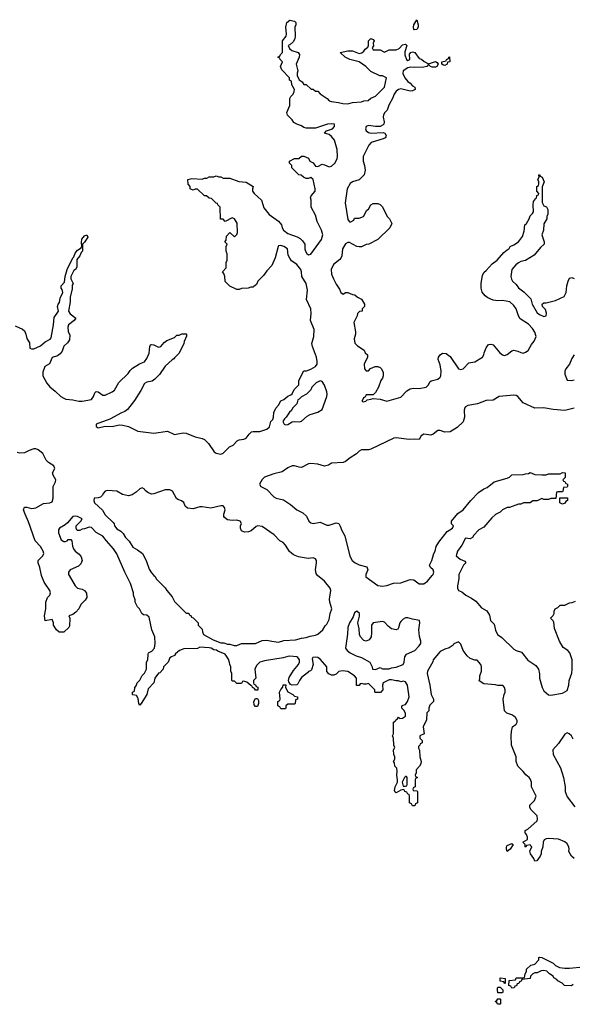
# Model space of a CAD drawing. Header units: inches. Extents: x 2735672 to 2903319, y 894031 to 1029782.
# Tile 153 of 167: x 2852369 to 2857155, y 936286 to 944814. Entities that reach past the tile are written whole.
import ezdxf

# ---------------------------------------------------------------- set-up
doc = ezdxf.new("R2010")
doc.units = ezdxf.units.IN
doc.header["$MEASUREMENT"] = 0
doc.layers.add('C8953', color=7, linetype='Continuous')
doc.layers.add('C8954', color=7, linetype='Continuous')

msp = doc.modelspace()

# ---------------------------------------------------------------- linework, layer by layer
at = {"layer": 'C8953', "color": 4, "elevation": 4}
for points in [[(2852796.6, 940000), (2852850, 939911), (2852870, 939891), (2852910, 939882.8), (2852930.6, 939870.6), (2852947.1, 939847.1), (2852951.3, 939810), (2852934.8, 939785.2), (2852898, 939750), (2852881, 939710), (2852856.3, 939683.7), (2852830, 939662), (2852794, 939650), (2852802, 939630), (2852799.6, 939560.4), (2852794, 939550), (2852750, 939508), (2852710, 939508), (2852689, 939529), (2852662, 939570), (2852662, 939590), (2852650, 939618), (2852590, 939608), (2852584, 939650), (2852594, 939710), (2852595.3, 939770), (2852608.7, 939810), (2852628.9, 939831.1), (2852635.3, 939850), (2852629, 939870), (2852582, 939942), (2852559.3, 939990), (2852557.4, 940000)], [(2857170, 937548.7), (2857149.1, 937569.1), (2857126, 937610), (2857128.7, 937630), (2857124, 937650), (2857110, 937675.1), (2857090, 937692), (2857035.6, 937715.6), (2856950, 937722.9), (2856930, 937719.5), (2856911, 937710), (2856902, 937690), (2856901, 937650), (2856884.7, 937610), (2856884.7, 937590), (2856878, 937570), (2856847.3, 937527.3), (2856830, 937526), (2856822, 937550), (2856793.2, 937590), (2856788, 937612), (2856806, 937650), (2856795.3, 937655.3), (2856790, 937666), (2856758, 937662), (2856752, 937648), (2856746, 937650), (2856746, 937670), (2856728, 937690), (2856767.3, 937712.7), (2856767.3, 937732.7), (2856758, 937758), (2856748, 937770), (2856746, 937790), (2856770, 937802), (2856850, 937874), (2856854, 937890), (2856850, 937918), (2856798, 937970), (2856788, 937990), (2856788.4, 938011.6), (2856828, 938050), (2856842, 938090), (2856802, 938170), (2856801.2, 938210), (2856790, 938238), (2856782, 938250), (2856752.5, 938272.5), (2856730, 938302), (2856682, 938350), (2856668, 938390), (2856668, 938430), (2856628, 938530), (2856626, 938610), (2856628, 938650), (2856638, 938690), (2856668.4, 938711.6), (2856678, 938730), (2856676.4, 938743.6), (2856662, 938770), (2856650, 938782), (2856630, 938794), (2856588.4, 938808.4), (2856568.4, 938828.4), (2856557.2, 938930), (2856564, 938970), (2856572.3, 938990), (2856572.7, 939010), (2856568.7, 939030), (2856560.2, 939040.2), (2856550, 939048.7), (2856510, 939048.7), (2856490, 939054), (2856390, 939062), (2856348.9, 939088.9), (2856355.3, 939104.7), (2856355.3, 939130), (2856368, 939170), (2856368, 939210), (2856362, 939230), (2856330, 939268), (2856310, 939268), (2856270, 939282), (2856245.2, 939305.2), (2856209.1, 939349.1), (2856190, 939406), (2856170, 939426), (2856130, 939408), (2856122.8, 939397.2), (2856090, 939374), (2856050, 939362), (2856010, 939341.2), (2855951.3, 939270), (2855947.1, 939252.9), (2855902, 939170), (2855898, 939150), (2855922, 939050), (2855932, 938970), (2855954, 938930), (2855954, 938910), (2855922, 938878), (2855912, 938850), (2855911.6, 938828.4), (2855894, 938810), (2855892, 938750), (2855864.7, 938690), (2855871.6, 938628.4), (2855834, 938610), (2855834, 938590), (2855854, 938570), (2855854, 938550), (2855838, 938542), (2855834, 938530), (2855822, 938518), (2855823.6, 938503.6), (2855832.7, 938487.3), (2855834, 938430), (2855844.7, 938390), (2855842, 938370), (2855831.6, 938348.4), (2855803.6, 938316.4), (2855802, 938290), (2855794, 938270), (2855798, 938258), (2855814, 938250), (2855798, 938242), (2855794, 938230), (2855794, 938170), (2855778, 938162), (2855774, 938150), (2855778, 938138), (2855810, 938134), (2855814, 938130), (2855814, 938030), (2855798, 938022), (2855790, 938006), (2855770, 938006), (2855762, 938022), (2855746, 938030), (2855746, 938090), (2855742, 938102), (2855730, 938106), (2855722, 938122), (2855706, 938130), (2855702, 938142), (2855690, 938146), (2855670, 938142), (2855630, 938118), (2855622, 938122), (2855616.4, 938136.4), (2855621.2, 938170), (2855642, 938210), (2855642, 938230), (2855635.3, 938270), (2855639, 938301), (2855635.3, 938330), (2855618, 938350), (2855616.4, 938376.4), (2855606, 938390), (2855618, 938410), (2855618, 938430), (2855608, 938450), (2855606, 938490), (2855618, 938510), (2855608, 938530), (2855606, 938590), (2855598, 938610), (2855606, 938630), (2855606, 938730), (2855622, 938738), (2855626, 938750), (2855642, 938758), (2855650, 938774), (2855662, 938762), (2855683.6, 938763.6), (2855710, 938782), (2855710, 938806), (2855698, 938830), (2855678, 938850), (2855678, 938870), (2855690, 938878), (2855710, 938882), (2855729, 938910), (2855742, 938950), (2855728, 939050), (2855710, 939078), (2855690, 939086), (2855670, 939078), (2855650, 939088), (2855630, 939088), (2855590, 939097.2), (2855570, 939096), (2855518, 939070), (2855512, 939050), (2855514, 939010), (2855492.7, 938987.3), (2855450, 938986), (2855446, 938990), (2855446, 939010), (2855390, 939066), (2855370, 939058), (2855350, 939058), (2855330, 939066), (2855318, 939062), (2855310, 939046), (2855287.3, 939047.3), (2855286, 939110), (2855268, 939130), (2855210, 939168.7), (2855166, 939174), (2855132.7, 939167.3), (2855110, 939146), (2855090, 939138), (2855070, 939138), (2855047.3, 939147.3), (2855028.4, 939168.4), (2855028.7, 939210), (2855013.2, 939230), (2854970, 939275.1), (2854950, 939289.4), (2854930, 939293.6), (2854908.9, 939291.1), (2854903.1, 939276.9), (2854911, 939229), (2854896, 939184), (2854886.4, 939173.6), (2854870, 939168), (2854862.8, 939157.2), (2854810, 939117.2), (2854791, 939090), (2854778.5, 939061.5), (2854770, 939054), (2854729, 939049), (2854714.6, 939054.6), (2854700.4, 939080.4), (2854698, 939090), (2854703.1, 939116.9), (2854741.6, 939178.4), (2854785.1, 939230), (2854792.8, 939250), (2854793, 939270), (2854779.3, 939290), (2854770, 939295.1), (2854710, 939301.6), (2854690, 939299.6), (2854650, 939286), (2854490, 939262), (2854450, 939248), (2854419.6, 939220.4), (2854404.7, 939190), (2854414, 939110), (2854394, 939090), (2854394, 939070), (2854398, 939058), (2854410, 939054), (2854418, 939038), (2854431.6, 939031.6), (2854432, 939010), (2854430, 939006), (2854410, 939006), (2854402, 939022), (2854386, 939030), (2854382, 939042), (2854370, 939046), (2854336.4, 939076.4), (2854310, 939086), (2854298, 939082), (2854290, 939066), (2854250, 939066), (2854230, 939086), (2854210, 939086), (2854206, 939090), (2854206, 939150), (2854198, 939170), (2854198, 939210), (2854188.4, 939228.4), (2854187.3, 939247.3), (2854176.4, 939276.4), (2854150, 939318), (2854084, 939344), (2854072.9, 939352.9), (2854050, 939355.3), (2854026, 939370), (2854010, 939374), (2853930, 939378), (2853910, 939368), (2853790, 939366), (2853754, 939350), (2853719.6, 939320.4), (2853710, 939306), (2853683.6, 939296.4), (2853670, 939286), (2853654, 939250), (2853614, 939210), (2853612.7, 939187.3), (2853582, 939158), (2853570, 939155.3), (2853538, 939110), (2853531, 939069), (2853482, 939018), (2853471, 938970), (2853422, 938890), (2853410, 938878), (2853402, 938890), (2853395.3, 938935.3), (2853382, 938962), (2853350, 938966), (2853346, 938970), (2853346, 938990), (2853362, 938998), (2853366, 939030), (2853376.4, 939043.6), (2853386, 939070), (2853410, 939094), (2853430, 939134), (2853450, 939154), (2853468, 939190), (2853468, 939250), (2853478, 939270), (2853480.4, 939319.6), (2853486, 939330), (2853514.6, 939345.4), (2853535.3, 939370), (2853542, 939410), (2853539, 939470), (2853514, 939530), (2853490, 939638), (2853470, 939655.3), (2853440.4, 939660.4), (2853426, 939670), (2853408, 939710), (2853388, 939730), (2853368, 939770), (2853368, 939790), (2853355.3, 939830), (2853355.3, 939850), (2853328.7, 939930), (2853293.9, 940000)], [(2853532, 940000), (2853542, 939990), (2853551.6, 939971.6), (2853630, 939894), (2853642, 939870), (2853690, 939814), (2853710, 939774), (2853810, 939674), (2853832.7, 939672.7), (2853838, 939658), (2853850, 939654), (2853858, 939638), (2853870, 939634), (2853914, 939590), (2853914, 939570), (2853950, 939534), (2853952.7, 939512.7), (2853962, 939490), (2854043.5, 939443.5), (2854110, 939418), (2854136.9, 939416.9), (2854170, 939404.7), (2854190, 939404.7), (2854226, 939394), (2854250, 939394), (2854270, 939402), (2854290, 939412), (2854410, 939412), (2854470, 939438), (2854510, 939441), (2854554, 939430), (2854610, 939424), (2854656.9, 939436.9), (2854758, 939442), (2854810, 939458), (2854850, 939462.8), (2854885.2, 939474.8), (2854930, 939482.8), (2854950, 939491.3), (2854995.3, 939530), (2855016, 939564), (2855030, 939578), (2855050, 939618), (2855059.3, 939670), (2855072.7, 939710), (2855055.3, 939770), (2855053.6, 939793.6), (2855065.2, 939870), (2855058, 939890), (2855009.4, 939950), (2854948.9, 940000)], [(2855367, 940000), (2855367.7, 939987.7), (2855470, 939914), (2855510, 939906.3), (2855550, 939912), (2855606.9, 939933.1), (2855670, 939936.4), (2855750, 939964.9), (2855782.5, 939962.5), (2855830, 939927), (2855870, 939928.9), (2855902, 939950), (2855941.3, 940000)], [(2856171.9, 940000), (2856171.6, 939971.6), (2856160.7, 939910), (2856162, 939890), (2856170, 939871.3), (2856198, 939858), (2856232, 939830), (2856283.4, 939803.4), (2856318.8, 939778.8), (2856370, 939721), (2856414.4, 939694.4), (2856437.3, 939657.3), (2856447.7, 939610), (2856477.1, 939577.1), (2856490, 939526.8), (2856508.5, 939488.5), (2856544.4, 939464.4), (2856650, 939361.1), (2856670, 939350.3), (2856716.3, 939336.3), (2856770, 939267.7), (2856840.5, 939220.5), (2856862.8, 939190), (2856871.1, 939148.9), (2856871.3, 939110), (2856894.8, 939030), (2856910, 939001), (2856950, 938967.3), (2856970, 938964), (2857070, 938981), (2857110, 939004.7), (2857124, 939050), (2857129.3, 939090.7), (2857150, 939154), (2857155.1, 939190), (2857154, 939270), (2857134, 939330), (2857115.3, 939350), (2857077.2, 939377.2), (2857044, 939430), (2857001.5, 939541.5), (2856994.6, 939594.6), (2856988.4, 939608.4), (2856966, 939630), (2856990, 939654), (2856998, 939670), (2856998, 939690), (2857006, 939710), (2857030, 939722), (2857050, 939742), (2857090, 939742), (2857130, 939762), (2857154.6, 939765.4), (2857182, 939778)], [(2857163.1, 938583.1), (2857148, 938610), (2857128, 938630), (2857110, 938636), (2857090, 938625.2), (2857034.3, 938545.7), (2856985.3, 938490), (2856990.5, 938450), (2857053, 938333), (2857080.3, 938250), (2857094, 938170), (2857094.4, 938130), (2857110, 938082), (2857177.1, 937997.1)], [(2857163.6, 936456.4), (2857147.3, 936447.3), (2857088.7, 936448.7), (2857066, 936470), (2857030, 936488), (2857020.4, 936500.4), (2856996.4, 936516.4), (2856988, 936530), (2856958, 936550), (2856933.6, 936573.6), (2856910, 936578), (2856884.7, 936575.3), (2856850, 936558), (2856830, 936558), (2856814, 936550), (2856794, 936530), (2856791.6, 936508.4), (2856718, 936502), (2856712.7, 936487.3), (2856698, 936482), (2856692.7, 936467.3), (2856678, 936462), (2856672.7, 936447.3), (2856658, 936442), (2856652.7, 936427.3), (2856630, 936426), (2856622, 936442), (2856606, 936450), (2856607.3, 936492.7), (2856662, 936498), (2856670, 936514), (2856730, 936514), (2856742, 936518), (2856746, 936550), (2856758, 936570), (2856758, 936590), (2856794.6, 936625.4), (2856830, 936634), (2856866, 936670), (2856866, 936690), (2856870, 936694), (2856890, 936692), (2856990, 936642), (2857010, 936622), (2857045.4, 936605.4), (2857090, 936598.8), (2857130, 936599.1), (2857250, 936610.8)]]:
    msp.add_lwpolyline(points, dxfattribs=at)
for points in [[(2855290, 939691.8), (2855270, 939676), (2855258.3, 939641.7), (2855226.4, 939590), (2855210.9, 939550.9), (2855208.7, 939491.3), (2855191, 939370), (2855204.7, 939350), (2855230, 939331), (2855283.5, 939303.5), (2855330, 939291), (2855402, 939250), (2855422, 939210), (2855424.7, 939190), (2855450, 939184.7), (2855490, 939202), (2855511.6, 939191.6), (2855568.4, 939191.6), (2855590, 939201), (2855630, 939206.8), (2855691.1, 939228.9), (2855699.5, 939250), (2855703.9, 939296.1), (2855720.1, 939319.9), (2855790, 939350.8), (2855829, 939390), (2855842, 939410), (2855844, 939430), (2855831.8, 939471.8), (2855825.1, 939530), (2855835.6, 939590), (2855831, 939611), (2855770, 939620.5), (2855730, 939634.3), (2855710, 939634.7), (2855690, 939622), (2855670, 939600.9), (2855662.4, 939590), (2855650, 939548), (2855643.5, 939536.5), (2855630, 939529), (2855590, 939539.5), (2855560.9, 939560.9), (2855530, 939594.7), (2855510, 939602.4), (2855430, 939591.1), (2855415.8, 939570), (2855416.2, 939503.8), (2855411.8, 939468.2), (2855396.9, 939443.1), (2855370, 939431.6), (2855350, 939436.2), (2855342.7, 939442.7), (2855319.6, 939470), (2855313, 939490), (2855310, 939538), (2855298, 939590), (2855311.4, 939648.6), (2855311.3, 939671.3)], [(2854630, 938846), (2854622, 938862), (2854606, 938870), (2854606, 938910), (2854622, 938918), (2854626, 938930), (2854618, 938990), (2854630, 939014), (2854647.3, 939032.7), (2854650, 939054), (2854672.7, 939052.7), (2854672, 939030), (2854691.6, 938991.6), (2854734, 938970), (2854750, 938954), (2854774, 938950), (2854774, 938930), (2854758, 938922), (2854754, 938890), (2854750, 938886), (2854690, 938886), (2854674, 938870), (2854674, 938850), (2854670, 938846)], [(2854410, 938866), (2854400.4, 938880.4), (2854398, 938910), (2854410, 938934), (2854430, 938934), (2854436.9, 938916.9), (2854438, 938890), (2854430, 938866)], [(2855718, 938258), (2855710, 938258), (2855702, 938250), (2855682, 938210), (2855690, 938174), (2855710, 938174), (2855722, 938178), (2855726, 938190), (2855726, 938250)], [(2856590, 937608.7), (2856584, 937630), (2856584, 937650), (2856590, 937662), (2856630, 937678), (2856635.3, 937675.3), (2856642, 937670), (2856618, 937630)], [(2856570, 936466), (2856562, 936482), (2856530, 936486), (2856530, 936514), (2856574, 936510), (2856574, 936470)], [(2856510, 936386), (2856506, 936410), (2856506, 936430), (2856510, 936434), (2856530, 936434), (2856552.7, 936412.7), (2856554, 936390), (2856550, 936386)], [(2856530, 936286), (2856507.3, 936287.3), (2856502, 936302), (2856486, 936310), (2856502, 936318), (2856510, 936334), (2856530, 936334), (2856534, 936330), (2856534, 936290)]]:
    msp.add_lwpolyline(points, close=True, dxfattribs=at)
at = {"layer": 'C8954', "color": 4, "elevation": 4}
for points in [[(2852330, 942161), (2852393.2, 942133.2), (2852410, 942118), (2852422.8, 942090), (2852430, 942052), (2852454.2, 942014.2), (2852457.3, 941970), (2852470, 941962.4), (2852490, 941963.7), (2852550.6, 941989.4), (2852590, 942024.2), (2852632.6, 942047.4), (2852641, 942059), (2852661, 942170), (2852666.7, 942233.3), (2852704, 942290), (2852695.3, 942330), (2852702, 942350), (2852714.5, 942365.5), (2852719, 942401), (2852742, 942450), (2852737.2, 942477.2), (2852728, 942490), (2852728, 942510), (2852758, 942542), (2852764, 942590), (2852779, 942650), (2852829, 942750), (2852839.3, 942760.7), (2852850, 942792), (2852870, 942818), (2852902, 942838), (2852907.3, 942852.7), (2852904, 942884), (2852907.2, 942912.8), (2852930, 942941), (2852950, 942951.3), (2852958, 942930), (2852930, 942888), (2852912, 942870), (2852914, 942810), (2852902, 942798), (2852891, 942769), (2852863.6, 942736.4), (2852864.7, 942670), (2852852, 942650), (2852838, 942642), (2852811.3, 942590), (2852812, 942570), (2852831.3, 942530), (2852824.7, 942515.3), (2852823.6, 942483.6), (2852806, 942410), (2852806, 942370), (2852792, 942290), (2852805.4, 942265.4), (2852854, 942230), (2852842, 942210), (2852792, 942170), (2852784.7, 942150), (2852790, 942114), (2852802.8, 942082.8), (2852799.3, 942040.7), (2852784.4, 942015.6), (2852750, 941986), (2852736.5, 941943.5), (2852720.4, 941919.6), (2852696.1, 941903.9), (2852650, 941889), (2852627.9, 941832.1), (2852586, 941810), (2852570, 941762), (2852570.5, 941730), (2852605.4, 941665.4), (2852630, 941634), (2852677, 941597), (2852725.3, 941550), (2852750, 941534.9), (2852770, 941527.9), (2852830, 941521.5), (2852882, 941510), (2852910, 941510.3), (2852990, 941525.7), (2853009.6, 941550), (2853018.9, 941581.1), (2853030, 941594), (2853050, 941590.7), (2853090, 941562.4), (2853110, 941563.1), (2853170, 941590.4), (2853190, 941606.4), (2853228.2, 941671.8), (2853307.3, 941750), (2853324.5, 941775.5), (2853345.3, 941794.7), (2853406.2, 941833.8), (2853450, 941850.5), (2853470, 941880.7), (2853490, 941926), (2853496.4, 941983.6), (2853503.1, 941996.9), (2853510, 942002), (2853530, 941998), (2853570, 941978), (2853590, 941984.7), (2853621.2, 942018.8), (2853644.7, 942035.3), (2853710, 942062), (2853730, 942082), (2853750, 942082), (2853772.7, 942092.7), (2853810, 942094), (2853814, 942090), (2853812.7, 942072.7), (2853792.7, 942027.3), (2853791.6, 942008.4), (2853750, 941926), (2853710, 941886), (2853704.7, 941875.3), (2853690, 941868.7), (2853630, 941812), (2853579.6, 941740.4), (2853540.7, 941699.3), (2853516.5, 941683.5), (2853470, 941675.4), (2853450, 941663.6), (2853418, 941602), (2853363.5, 941516.5), (2853301.4, 941438.6), (2853279.3, 941420.7), (2853250, 941409.7), (2853150, 941353.7), (2853030.7, 941310), (2853030.7, 941290), (2853050, 941280.3), (2853110, 941293.4), (2853170, 941291.6), (2853230, 941303.6), (2853262.6, 941302.6), (2853310, 941291.7), (2853391.1, 941248.9), (2853530, 941233.1), (2853650, 941248.9), (2853710, 941220.3), (2853784.9, 941235.1), (2853810, 941233.1), (2853890, 941199.6), (2853950, 941186.5), (2853970, 941176.5), (2854002.9, 941142.9), (2854052.7, 941070), (2854070, 941060.3), (2854110, 941052), (2854130, 941059.5), (2854186.4, 941113.6), (2854217, 941130), (2854253.9, 941166.1), (2854270, 941175.5), (2854310, 941179.5), (2854330, 941188.4), (2854355.2, 941224.8), (2854375.9, 941244.1), (2854391.6, 941248.4), (2854450, 941248.5), (2854510, 941267.2), (2854532.5, 941287.5), (2854545.1, 941334.9), (2854562, 941350), (2854568, 941370), (2854568.9, 941411.1), (2854586, 941450), (2854610, 941474), (2854630, 941514), (2854656.4, 941523.6), (2854690, 941554), (2854716.4, 941563.6), (2854730, 941574), (2854746, 941610), (2854787.3, 941652.7), (2854788, 941690), (2854830, 941774), (2854854, 941774), (2854890, 941786.8), (2854931.1, 941808.9), (2854945.6, 941830), (2854946.2, 941853.8), (2854938.5, 941890), (2854904.2, 941984.2), (2854899.1, 942010), (2854915.4, 942070), (2854920.5, 942130), (2854888.2, 942208.2), (2854894.5, 942270), (2854889.7, 942310), (2854852.4, 942390), (2854863.1, 942470), (2854851, 942530), (2854813, 942590), (2854811.1, 942630), (2854805.1, 942650), (2854770, 942694), (2854724.2, 942724.2), (2854707.3, 942747.3), (2854695.6, 942775.6), (2854688.7, 942830), (2854658, 942850), (2854630, 942859), (2854610, 942855.3), (2854606.8, 942850), (2854582.8, 942750), (2854553.7, 942686.3), (2854510, 942638), (2854482, 942598), (2854431.3, 942550), (2854418.8, 942521.2), (2854396.9, 942503.1), (2854390, 942498), (2854370, 942498), (2854347.3, 942487.3), (2854290, 942486), (2854270, 942478), (2854250, 942478), (2854190, 942506), (2854147.3, 942547.3), (2854146, 942590), (2854136.4, 942616.4), (2854126, 942630), (2854156.4, 942663.6), (2854158, 942710), (2854166, 942730), (2854167.3, 942787.3), (2854158, 942810), (2854158, 942850), (2854166, 942870), (2854146, 942890), (2854156.4, 942903.6), (2854160.4, 942939.6), (2854188.4, 942971.6), (2854230, 942934), (2854250, 942954), (2854254, 942970), (2854252.9, 943052.9), (2854230, 943088), (2854210, 943098), (2854150, 943066), (2854130, 943086), (2854107.3, 943087.3), (2854106, 943190), (2854086, 943210), (2854082, 943222), (2854070, 943226), (2854030, 943266), (2854008.7, 943268.7), (2853987.3, 943287.3), (2853970, 943288), (2853910, 943346), (2853890, 943346), (2853870, 943338), (2853850, 943346), (2853846, 943350), (2853846, 943370), (2853828, 943390), (2853826, 943430), (2853861.2, 943438.8), (2853950, 943432), (2853970, 943442), (2853990, 943442), (2854010, 943452), (2854050, 943454), (2854070, 943462), (2854092.7, 943452.7), (2854110, 943452), (2854130, 943442), (2854190, 943442), (2854267.3, 943412.7), (2854330, 943406), (2854392, 943370), (2854384.7, 943350), (2854386, 943330), (2854401, 943310), (2854462.8, 943250), (2854484.1, 943184.1), (2854530, 943127.3), (2854610.8, 943070), (2854635.9, 943035.9), (2854642.8, 943010), (2854654, 942990), (2854690, 942961.6), (2854772.2, 942932.2), (2854798.3, 942918.3), (2854819.5, 942899.5), (2854838.8, 942870), (2854838.8, 942830), (2854844, 942810), (2854856, 942790), (2854870, 942778.8), (2854890, 942784), (2854983.5, 942910), (2854993.3, 942950), (2854984, 942990), (2854945.9, 943065.9), (2854930, 943121.2), (2854894, 943190), (2854894.5, 943250), (2854889, 943270), (2854892.1, 943287.9), (2854927, 943330), (2854929.5, 943350), (2854910, 943428.7), (2854890, 943448), (2854870, 943438), (2854850, 943438), (2854826, 943450), (2854807.3, 943467.3), (2854786, 943470), (2854726, 943530), (2854726, 943550), (2854706, 943570), (2854706, 943590), (2854750, 943612), (2854787.3, 943612.7), (2854810, 943632), (2854830, 943632), (2854870, 943614), (2854882, 943590), (2854910, 943574), (2854930, 943544.7), (2854950, 943542), (2854990, 943562), (2855010, 943558), (2855050, 943538.8), (2855070, 943544), (2855098, 943570), (2855117.2, 943610), (2855121.2, 943630), (2855119, 943690), (2855095.3, 943770), (2855070, 943802), (2855050, 943819), (2855008, 943830), (2855026, 943850), (2855078, 943870), (2855095.3, 943890), (2855095.3, 943910), (2855070, 943913.2), (2855034, 943910), (2854930, 943874), (2854850, 943874), (2854830, 943879), (2854810, 943894), (2854769.2, 943909.2), (2854744.7, 943924.7), (2854730, 943946), (2854688.4, 943988.4), (2854684, 944010), (2854708.4, 944071.6), (2854709.1, 944130.9), (2854718, 944150), (2854738, 944170), (2854747.3, 944192.7), (2854748, 944210), (2854726, 944250), (2854722, 944282), (2854706, 944290), (2854706, 944310), (2854640.2, 944380.2), (2854628, 944410), (2854646, 944450), (2854626, 944470), (2854622, 944482), (2854606, 944490), (2854622, 944498), (2854627.3, 944512.7), (2854646, 944530), (2854646, 944630), (2854676, 944670), (2854679.3, 944690), (2854673.2, 944750), (2854682, 944790), (2854710, 944811.3), (2854750, 944802), (2854762, 944790), (2854762, 944770), (2854752, 944748), (2854755.5, 944670), (2854752.4, 944647.6), (2854738, 944622), (2854710, 944595.3), (2854694, 944590), (2854704.7, 944564.7), (2854726, 944546), (2854782, 944530), (2854793.4, 944513.4), (2854790.4, 944489.6), (2854762.8, 944430), (2854778.8, 944370), (2854771.3, 944350), (2854771.6, 944331.6), (2854790, 944294), (2854816.9, 944276.9), (2854830, 944254), (2854850, 944254), (2854892.7, 944212.7), (2854911.6, 944211.6), (2854930, 944194), (2854950, 944194), (2854971.6, 944171.6), (2855031.1, 944131.1), (2855050, 944112), (2855070, 944104.7), (2855130, 944098), (2855167.1, 944087.1), (2855210, 944086), (2855250, 944098), (2855330, 944102), (2855350, 944112), (2855387.3, 944112.7), (2855410, 944134), (2855450, 944152), (2855528, 944230), (2855546, 944310), (2855510, 944328), (2855488.4, 944328.4), (2855410, 944366), (2855366, 944410), (2855310, 944448), (2855229.3, 944469.3), (2855188, 944490), (2855146, 944530), (2855210, 944544.7), (2855250, 944544.7), (2855310, 944521), (2855332.9, 944527.1), (2855350, 944542), (2855360.9, 944559.1), (2855383.1, 944576.9), (2855388.7, 944590), (2855388.7, 944630), (2855410, 944652), (2855430, 944642), (2855438, 944630), (2855431.3, 944610), (2855432, 944588), (2855422, 944570), (2855430, 944554), (2855490, 944552), (2855530, 944534), (2855570, 944552), (2855630, 944552), (2855654.6, 944565.4), (2855684.7, 944595.3), (2855710, 944602), (2855722, 944590), (2855705.4, 944534.6), (2855706, 944510), (2855718, 944470), (2855730, 944461), (2855748, 944470), (2855744, 944516), (2855758, 944530), (2855770, 944534.8), (2855791, 944530), (2855830, 944478), (2855850, 944471.3), (2855871.1, 944451.1), (2855910, 944432), (2855970, 944451.3), (2855983.6, 944443.6), (2855994, 944430), (2855982, 944410), (2855970, 944402), (2855942, 944402), (2855926, 944410), (2855910, 944426), (2855894, 944410), (2855870, 944402), (2855790, 944399), (2855750, 944404), (2855730, 944397.2), (2855691.3, 944370), (2855687.7, 944347.7), (2855704.7, 944310), (2855730, 944278), (2855750, 944264.7), (2855770, 944242), (2855792, 944230), (2855794, 944210), (2855770, 944198), (2855750, 944195.3), (2855670, 944214), (2855651.1, 944208.9), (2855630, 944195.3), (2855611.3, 944170), (2855598, 944130), (2855567.1, 944072.9), (2855551, 944030), (2855531.3, 944010), (2855521, 943990), (2855518, 943970), (2855524.7, 943930), (2855522, 943910), (2855516.9, 943903.1), (2855490, 943888), (2855451.6, 943888.4), (2855390, 943899), (2855370, 943888), (2855362.8, 943870), (2855371, 943850), (2855390, 943837.3), (2855410, 943830.8), (2855516.9, 943836.9), (2855532, 943830), (2855542, 943810), (2855539.6, 943800.4), (2855534, 943790), (2855518, 943782), (2855414, 943750), (2855391.6, 943728.4), (2855342.8, 943630), (2855342.8, 943590), (2855356, 943550), (2855361, 943510), (2855351.3, 943470), (2855310, 943428), (2855250, 943408.7), (2855230, 943394), (2855206.4, 943350), (2855189, 943229), (2855210, 943082), (2855224.5, 943064.5), (2855237.2, 943062.8), (2855262, 943078), (2855270, 943094), (2855310, 943094), (2855346, 943110), (2855376.4, 943163.6), (2855390, 943174), (2855408.9, 943211.1), (2855430, 943222), (2855470, 943222), (2855490, 943214), (2855510, 943194), (2855552, 943110), (2855572, 943090), (2855592, 943050), (2855574, 943010), (2855471.1, 942908.9), (2855394, 942870), (2855370, 942868), (2855330, 942848), (2855310, 942848), (2855290, 942848.7), (2855224.8, 942884.8), (2855210, 942885.6), (2855190, 942873.6), (2855166, 942830), (2855157.6, 942770), (2855150.4, 942749.6), (2855142.3, 942737.7), (2855087.7, 942692.3), (2855067.2, 942650), (2855070.6, 942610), (2855087, 942570), (2855110, 942524), (2855139.3, 942479.3), (2855150, 942452), (2855170, 942438), (2855190, 942452), (2855210, 942452), (2855252.7, 942432.7), (2855271.6, 942431.6), (2855294, 942410), (2855330, 942394), (2855354, 942350), (2855354, 942330), (2855334, 942310), (2855334, 942290), (2855312.7, 942287.3), (2855294, 942270), (2855291.6, 942248.4), (2855262, 942190), (2855278, 942110), (2855278, 942090), (2855266, 942050), (2855272.7, 942012.7), (2855294, 941990), (2855351.1, 941951.1), (2855362, 941930), (2855382, 941910), (2855382, 941890), (2855352, 941830), (2855354, 941790), (2855370, 941774), (2855390, 941774), (2855408.4, 941791.6), (2855448.4, 941811.6), (2855471.1, 941811.1), (2855490, 941802), (2855502, 941790), (2855516.9, 941756.9), (2855518, 941730), (2855510.7, 941709.3), (2855498, 941690), (2855478, 941630), (2855450, 941586), (2855430, 941566), (2855370, 941566), (2855356.9, 941543.1), (2855350, 941542), (2855332, 941510), (2855344, 941504), (2855368, 941510), (2855378, 941522), (2855410, 941526), (2855430, 941534), (2855490, 941528), (2855550, 941510.6), (2855670, 941543.8), (2855720.7, 941599.3), (2855750, 941616), (2855778.6, 941621.4), (2855830, 941620.5), (2855890, 941631), (2855909, 941650), (2855921.2, 941678.8), (2855933.2, 941686.8), (2855990, 941700.5), (2856010, 941718.8), (2856015.1, 941730), (2856018, 941770), (2856010, 941826), (2855994, 941870), (2855997.2, 941890), (2856010, 941912), (2856030, 941924.7), (2856062, 941922), (2856098, 941898), (2856170, 941791.3), (2856190, 941782.8), (2856210, 941791), (2856258, 941842), (2856310, 941850.6), (2856377.2, 941890), (2856389.2, 941910), (2856391.9, 941928.1), (2856409.3, 941970.7), (2856430, 942002), (2856450, 942004.7), (2856470, 941998), (2856526.8, 941930), (2856550, 941911), (2856566.7, 941906.7), (2856590, 941914.8), (2856630, 941946), (2856650, 941951), (2856684.1, 941944.1), (2856710, 941930.7), (2856730, 941927), (2856750, 941933.4), (2856772, 941950), (2856800.5, 941999.5), (2856824, 942030), (2856842, 942070), (2856830, 942108), (2856810, 942139), (2856775.5, 942175.5), (2856703.2, 942223.2), (2856689.3, 942249.3), (2856669, 942310), (2856650, 942339), (2856615.3, 942370), (2856550, 942380.9), (2856510, 942379.5), (2856470, 942384.5), (2856423.8, 942403.8), (2856401.4, 942421.4), (2856375.3, 942455.3), (2856366, 942490), (2856365.2, 942530), (2856378, 942602), (2856392.5, 942627.5), (2856410, 942641), (2856462, 942698), (2856504, 942730), (2856563.1, 942796.9), (2856590, 942822), (2856608.4, 942831.6), (2856618, 942850), (2856650, 942864.7), (2856688, 942890), (2856723.1, 942936.9), (2856738, 942982), (2856744, 943036), (2856758, 943050), (2856782, 943090), (2856790, 943114), (2856810, 943134), (2856818, 943150), (2856815.3, 943210), (2856820.4, 943239.6), (2856836.4, 943263.6), (2856846, 943270), (2856848.4, 943291.6), (2856862, 943298), (2856866, 943310), (2856848.7, 943328.7), (2856848.7, 943370), (2856862, 943378), (2856866, 943390), (2856866, 943410), (2856858, 943430), (2856868, 943450), (2856866, 943470), (2856870, 943474), (2856878, 943458), (2856894, 943450), (2856912, 943410), (2856892.7, 943367.3), (2856894, 943230), (2856910, 943202), (2856932.7, 943192.7), (2856942, 943170), (2856942, 943130), (2856934, 943110), (2856934, 943090), (2856910, 943046), (2856904.7, 942990), (2856892, 942950), (2856912, 942890), (2856911.6, 942868.4), (2856879.6, 942840.4), (2856825.4, 942774.6), (2856750, 942728.7), (2856710, 942719), (2856690, 942709), (2856666, 942690), (2856631, 942650), (2856622.8, 942590), (2856627.1, 942567.1), (2856638, 942550), (2856670, 942521), (2856690, 942491), (2856735.8, 942455.8), (2856794.9, 942394.9), (2856808.7, 942350), (2856850, 942276.3), (2856870, 942259.5), (2856910, 942242.4), (2856929, 942250), (2856931.2, 942271.2), (2856922.5, 942302.5), (2856897.2, 942330), (2856895.3, 942350), (2856910, 942361), (2856930, 942361), (2857010, 942382.8), (2857084.7, 942415.3), (2857102, 942450), (2857108.7, 942510), (2857118, 942550), (2857130, 942574), (2857150, 942582), (2857170, 942572)], [(2857172, 941910), (2857150, 941879), (2857130.4, 941829.6), (2857099.3, 941790), (2857090.4, 941770), (2857090, 941744.7), (2857110.7, 941690.7), (2857147.9, 941687.9), (2857170, 941695.5)], [(2857170, 941449), (2857090, 941429.3), (2856990, 941437.2), (2856906.4, 941453.6), (2856830, 941448.7), (2856730, 941495.3), (2856682.7, 941550), (2856670, 941558.4), (2856650, 941562), (2856522, 941550), (2856470, 941519.5), (2856410, 941514.7), (2856334.4, 941485.6), (2856250, 941473.7), (2856230, 941461.6), (2856221.1, 941450), (2856218.7, 941430), (2856222.4, 941370), (2856208.8, 941331.2), (2856156.7, 941283.3), (2856096.4, 941243.6), (2856050, 941240.5), (2856010, 941255.8), (2855990, 941255.4), (2855950, 941224.5), (2855930, 941215.6), (2855870, 941224.5), (2855846.8, 941210), (2855830, 941178), (2855790, 941180.9), (2855743.4, 941176.6), (2855630, 941191.1), (2855610, 941188.2), (2855410, 941093.7), (2855390, 941088.2), (2855330, 941088.2), (2855310, 941076.3), (2855287.1, 941052.9), (2855230, 941020.5), (2855190, 940987.3), (2855170, 940978), (2855070, 940973.3), (2855043.9, 940956.1), (2855010, 940945.6), (2854950, 940963.6), (2854890, 940969.6), (2854870, 940967.8), (2854810, 940936.3), (2854790, 940938), (2854750, 940951.1), (2854730, 940951.1), (2854690, 940931.1), (2854643.4, 940896.6), (2854570, 940880.4), (2854490, 940851.1), (2854469.4, 940830.6), (2854445.7, 940790), (2854456.3, 940770), (2854510, 940743.6), (2854570, 940682.8), (2854590.8, 940670), (2854654.1, 940654.1), (2854715.8, 940615.8), (2854769.4, 940569.4), (2854822.2, 940542.2), (2854852.7, 940512.7), (2854872.7, 940470), (2854890, 940457), (2854910, 940449), (2854970, 940463.1), (2855030, 940435.8), (2855050, 940436.4), (2855110, 940456), (2855132, 940450), (2855146, 940426), (2855158, 940390), (2855184.4, 940344.4), (2855227.4, 940167.4), (2855247.2, 940130), (2855275.5, 940110), (2855310, 940093.7), (2855376.3, 940076.3), (2855384, 940050), (2855366.4, 940010), (2855367, 940000)], [(2852557.4, 940000), (2852544, 940070), (2852528.7, 940110), (2852528, 940130), (2852568.7, 940170), (2852577.2, 940190), (2852572.7, 940210), (2852549.2, 940250), (2852501.6, 940301.6), (2852445.6, 940465.6), (2852415.3, 940530), (2852402, 940570), (2852410, 940591.3), (2852430, 940591), (2852470, 940581), (2852490, 940582.8), (2852510, 940587.3), (2852575.9, 940624.1), (2852629.2, 940630.8), (2852650, 940638), (2852659.3, 940670), (2852658, 940770), (2852679.3, 940810), (2852682.7, 940830), (2852659, 940870), (2852654, 940890), (2852672, 940928), (2852665.2, 940950), (2852619.5, 940979.5), (2852599.3, 940999.3), (2852570, 941056), (2852530, 941088.7), (2852510, 941097.2), (2852490, 941096), (2852450, 941082.7), (2852410, 941061.2), (2852370, 941059), (2852346, 941066)], [(2855941.3, 940000), (2855949.2, 940010), (2855957.2, 940030), (2855950, 940048), (2855926, 940070), (2855918, 940090), (2855938, 940130), (2855955.3, 940190), (2855968.7, 940210), (2855975.3, 940250), (2855998, 940290), (2856070, 940382), (2856118, 940410), (2856126, 940430), (2856108.4, 940448.4), (2856109.1, 940470.9), (2856164.1, 940535.9), (2856208.7, 940570), (2856275.3, 940650), (2856342, 940718), (2856388, 940750), (2856418, 940762), (2856478, 940810), (2856590, 940842), (2856610, 940852), (2856632.7, 940872.7), (2856730, 940874), (2856750, 940882), (2856776.4, 940883.6), (2856790, 940892), (2856830, 940874), (2856890, 940872), (2856930, 940872), (2856950, 940882), (2857050, 940882), (2857069.1, 940890.9), (2857094, 940890), (2857094, 940850), (2857074, 940830), (2857078, 940818), (2857090, 940814), (2857098, 940798), (2857114, 940790), (2857114, 940770), (2857110, 940766), (2857078, 940762), (2857074, 940730), (2857070, 940726), (2857030, 940726), (2857018, 940722), (2857012.7, 940667.3), (2856970, 940666), (2856950, 940658), (2856910, 940658), (2856890, 940666), (2856850, 940648), (2856812.7, 940647.3), (2856791.1, 940628.9), (2856731.6, 940628.4), (2856710, 940618), (2856690, 940618), (2856610, 940588), (2856590, 940588), (2856550, 940568), (2856530.9, 940549.1), (2856490, 940528), (2856459.6, 940500.4), (2856390, 940418), (2856345.4, 940394.6), (2856302, 940350), (2856291.1, 940328.9), (2856270, 940318), (2856230, 940322), (2856198, 940262), (2856162, 940210), (2856150.7, 940170.7), (2856182.5, 940142.5), (2856223.6, 940123.6), (2856232, 940110), (2856212, 940090), (2856172, 940010), (2856171.9, 940000)], [(2854948.9, 940000), (2854944, 940004), (2854936.3, 940016.3), (2854931.5, 940050), (2854940.7, 940110), (2854938.4, 940130), (2854930, 940145.2), (2854910, 940153), (2854870, 940146.6), (2854850, 940149.3), (2854782.6, 940162.6), (2854739.7, 940179.7), (2854706.9, 940206.9), (2854670, 940262.7), (2854650, 940284.5), (2854621.4, 940301.4), (2854571.8, 940351.8), (2854470, 940424.5), (2854430.6, 940429.4), (2854415.9, 940424.1), (2854373, 940387), (2854350, 940377.2), (2854315.3, 940375.3), (2854290, 940386), (2854282, 940410), (2854282, 940430), (2854289, 940450), (2854279.3, 940470), (2854250, 940479.6), (2854210, 940476.9), (2854170, 940480.9), (2854142, 940502), (2854137.2, 940510), (2854136, 940530), (2854149.3, 940570), (2854143.7, 940590), (2854130, 940602), (2854110, 940602), (2854024.1, 940584.1), (2853950, 940595.6), (2853930, 940595.1), (2853870, 940576.2), (2853823.3, 940583.3), (2853801.2, 940601.2), (2853790, 940631.8), (2853770, 940646.6), (2853737.2, 940657.2), (2853726, 940666), (2853693, 940730), (2853670, 940742), (2853630, 940742.4), (2853530, 940706.6), (2853510, 940704.5), (2853478.9, 940718.9), (2853457.1, 940737.1), (2853450, 940749.2), (2853430, 940759.5), (2853410, 940752), (2853377.4, 940722.6), (2853341.7, 940698.3), (2853310, 940689.4), (2853260.4, 940700.4), (2853210, 940731.2), (2853130, 940735.6), (2853110, 940729.2), (2853090.8, 940710), (2853085.2, 940694.8), (2853070, 940679), (2853050, 940672.7), (2853014, 940670), (2853012, 940650), (2853018, 940630), (2853086, 940566), (2853110, 940526), (2853179.1, 940459.1), (2853187.5, 940447.5), (2853191.3, 940430), (2853210, 940402.8), (2853244, 940384), (2853264, 940364), (2853286, 940330), (2853317.3, 940297.3), (2853350, 940244.7), (2853390, 940222), (2853431.3, 940190), (2853464.7, 940130), (2853490, 940054), (2853510, 940022), (2853532, 940000)], [(2853293.9, 940000), (2853279, 940030), (2853210, 940188.7), (2853182.7, 940230), (2853120.1, 940300.1), (2853090, 940340.9), (2853032.2, 940372.2), (2852990, 940414.5), (2852970, 940418), (2852930, 940404), (2852910, 940402), (2852890, 940388.7), (2852866, 940390), (2852858, 940410), (2852858, 940430), (2852898, 940470), (2852908.7, 940490), (2852868.7, 940510), (2852850, 940514.7), (2852830, 940511.2), (2852783.7, 940456.3), (2852762, 940438), (2852714.8, 940410), (2852705.7, 940394.3), (2852705.3, 940370), (2852729, 940309), (2852750, 940294.8), (2852764.7, 940295.3), (2852779.3, 940300.7), (2852790, 940312), (2852812.7, 940312.7), (2852819.6, 940299.6), (2852826.4, 940253.6), (2852834.8, 940230), (2852850, 940211), (2852885.5, 940185.5), (2852902, 940162), (2852911.3, 940130), (2852899.9, 940100.1), (2852878.9, 940081.1), (2852805.5, 940050), (2852790.6, 940030), (2852790.6, 940010), (2852796.6, 940000)]]:
    msp.add_lwpolyline(points, dxfattribs=at)
for points in [[(2855786.3, 944726.3), (2855782, 944730), (2855779, 944750), (2855784, 944770), (2855810, 944814), (2855821, 944770), (2855821, 944750), (2855810, 944729.2)], [(2856050, 944418), (2856040.4, 944420.4), (2856026, 944430), (2856026, 944450), (2856062, 944458), (2856066, 944470), (2856082, 944478), (2856086, 944490), (2856091.6, 944491.6), (2856094, 944450), (2856074, 944446), (2856070, 944428)], [(2854970, 941686.6), (2854936, 941670), (2854898, 941630), (2854890, 941608), (2854852, 941570), (2854810, 941548), (2854790, 941526), (2854778, 941522), (2854770, 941486), (2854731.6, 941448.4), (2854722, 941430), (2854705.4, 941414.6), (2854678, 941370), (2854662, 941358), (2854647.1, 941332.9), (2854658.8, 941310), (2854670, 941304.4), (2854690, 941306.7), (2854730, 941330.8), (2854750, 941334), (2854790, 941330.5), (2854810, 941337.1), (2854860, 941380), (2854884.7, 941395.3), (2854950, 941413.4), (2854990, 941438.8), (2855029.4, 941549.4), (2855031.1, 941570), (2855029.6, 941590), (2855010, 941649.2), (2854990, 941680.9)], [(2857070, 940618), (2857046, 940630), (2857047.3, 940672.7), (2857112.7, 940672.7), (2857114, 940650), (2857098, 940642), (2857090, 940626)]]:
    msp.add_lwpolyline(points, close=True, dxfattribs=at)

doc.saveas('drawing.dxf')
